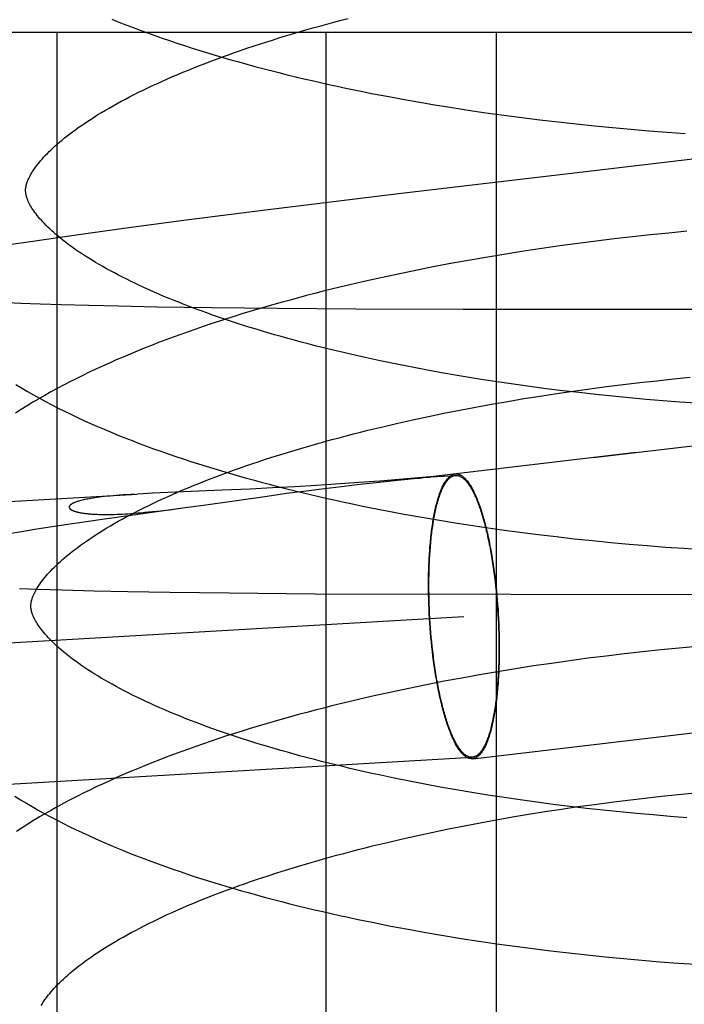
# Model space of a CAD drawing. Header units: inches. Extents: x 0 to 184, y 0 to 119.
# Tile 95 of 115: x 104.6279 to 104.7187, y 44.4782 to 44.6128. Entities that reach past the tile are written whole.
import ezdxf

# ---------------------------------------------------------------- set-up
doc = ezdxf.new("R2010")
doc.units = ezdxf.units.IN
doc.header["$LTSCALE"] = 10.121375
doc.header["$MEASUREMENT"] = 0
doc.linetypes.add('HIDDEN', pattern=[0.2, 0.1, -0.1])
doc.layers.add('DEFAULT_2', color=8, linetype='HIDDEN')

msp = doc.modelspace()

# ---------------------------------------------------------------- linework, layer by layer
at = {"layer": 'DEFAULT_2', "color": 8, "linetype": 'HIDDEN'}
for p, q in [((104.62227, 44.61111), (104.95782, 44.61111)), ((104.63293, 44.61111), (104.63293, 44.45486)), ((104.66969, 44.61111), (104.66969, 44.45486)), ((104.69299, 44.61111), (104.69299, 44.45486)), ((104.67829, 44.6023), (104.68068, 44.60186)), ((104.68068, 44.60186), (104.68307, 44.60144)), ((104.6867, 44.60084), (104.68913, 44.60046)), ((104.68913, 44.60046), (104.69157, 44.6001)), ((104.69157, 44.6001), (104.69402, 44.59976)), ((104.69402, 44.59976), (104.69649, 44.59944)), ((104.69649, 44.59944), (104.69896, 44.59913)), ((104.69896, 44.59913), (104.70143, 44.59884)), ((104.70143, 44.59884), (104.70391, 44.59857)), ((104.70391, 44.59857), (104.7064, 44.59831)), ((104.7064, 44.59831), (104.70889, 44.59807)), ((104.70889, 44.59807), (104.71137, 44.59785)), ((104.71137, 44.59785), (104.71386, 44.59764)), ((104.71386, 44.59764), (104.71635, 44.59746)), ((104.71635, 44.59746), (104.71883, 44.59728)), ((104.67926, 44.58896), (104.66143, 44.58678)), ((104.66143, 44.58678), (104.65099, 44.58545)), ((104.65099, 44.58545), (104.64311, 44.58441)), ((104.63752, 44.58365), (104.63308, 44.58302)), ((104.64311, 44.58441), (104.63752, 44.58365)), ((104.71408, 44.58341), (104.7116, 44.58314)), ((104.71657, 44.58366), (104.71408, 44.58341)), ((104.71904, 44.58389), (104.71657, 44.58366)), ((104.62967, 44.58252), (104.6264, 44.58203)), ((104.63308, 44.58302), (104.62967, 44.58252)), ((104.70416, 44.58223), (104.70168, 44.5819)), ((104.70664, 44.58255), (104.70416, 44.58223)), ((104.70912, 44.58285), (104.70664, 44.58255)), ((104.7116, 44.58314), (104.70912, 44.58285)), ((104.69429, 44.58079), (104.69185, 44.58038)), ((104.69675, 44.58117), (104.69429, 44.58079)), ((104.69921, 44.58154), (104.69675, 44.58117)), ((104.70168, 44.5819), (104.69921, 44.58154)), ((104.68699, 44.57952), (104.68458, 44.57907)), ((104.68942, 44.57996), (104.68699, 44.57952)), ((104.69185, 44.58038), (104.68942, 44.57996)), ((104.67981, 44.5781), (104.67745, 44.5776)), ((104.68219, 44.57859), (104.67981, 44.5781)), ((104.68458, 44.57907), (104.68219, 44.57859)), ((104.67745, 44.5776), (104.6751, 44.57707)), ((104.62802, 44.57404), (104.62617, 44.57412)), ((104.63067, 44.57394), (104.62802, 44.57404)), ((104.6335, 44.57384), (104.63067, 44.57394)), ((104.6373, 44.57374), (104.6335, 44.57384)), ((104.64137, 44.57364), (104.6373, 44.57374)), ((104.64659, 44.57354), (104.64137, 44.57364)), ((104.65407, 44.57343), (104.64659, 44.57354)), ((104.6631, 44.57333), (104.65407, 44.57343)), ((104.67378, 44.57327), (104.6631, 44.57333)), ((104.68846, 44.57322), (104.67378, 44.57327)), ((104.73585, 44.57317), (104.68846, 44.57322)), ((104.67917, 44.56577), (104.67712, 44.56619)), ((104.68126, 44.56535), (104.67917, 44.56577)), ((104.68337, 44.56495), (104.68126, 44.56535)), ((104.6855, 44.56456), (104.68337, 44.56495)), ((104.68765, 44.56419), (104.6855, 44.56456)), ((104.68983, 44.56383), (104.68765, 44.56419)), ((104.69534, 44.56299), (104.69312, 44.56332)), ((104.71035, 44.56295), (104.71263, 44.56322)), ((104.71263, 44.56322), (104.71492, 44.56347)), ((104.71492, 44.56347), (104.71721, 44.56371)), ((104.71721, 44.56371), (104.7195, 44.56394)), ((104.69757, 44.56268), (104.69534, 44.56299)), ((104.69982, 44.56238), (104.69757, 44.56268)), ((104.70208, 44.5621), (104.69982, 44.56238)), ((104.70126, 44.56172), (104.70352, 44.56205)), ((104.70434, 44.56184), (104.70208, 44.5621)), ((104.70352, 44.56205), (104.70579, 44.56236)), ((104.70662, 44.56159), (104.70434, 44.56184)), ((104.70579, 44.56236), (104.70806, 44.56266)), ((104.70806, 44.56266), (104.71035, 44.56295)), ((104.69235, 44.56026), (104.69455, 44.56064)), ((104.69455, 44.56064), (104.69677, 44.56102)), ((104.69677, 44.56102), (104.69901, 44.56137)), ((104.69901, 44.56137), (104.70126, 44.56172)), ((104.7089, 44.56135), (104.70662, 44.56159)), ((104.71119, 44.56113), (104.7089, 44.56135)), ((104.71348, 44.56092), (104.71119, 44.56113)), ((104.71577, 44.56073), (104.71348, 44.56092)), ((104.71806, 44.56055), (104.71577, 44.56073)), ((104.72036, 44.56039), (104.71806, 44.56055)), ((104.68584, 44.55902), (104.68799, 44.55944)), ((104.68799, 44.55944), (104.69016, 44.55986)), ((104.69016, 44.55986), (104.69235, 44.56026)), ((104.67953, 44.55766), (104.68161, 44.55812)), ((104.68161, 44.55812), (104.68371, 44.55857)), ((104.68371, 44.55857), (104.68584, 44.55902)), ((104.67545, 44.55669), (104.67748, 44.55718)), ((104.67748, 44.55718), (104.67953, 44.55766)), ((104.70623, 44.55296), (104.72275, 44.5549)), ((104.71211, 44.55365), (104.68407, 44.55032)), ((104.67707, 44.54976), (104.67422, 44.54955)), ((104.67617, 44.54952), (104.67864, 44.54978)), ((104.68395, 44.55032), (104.67707, 44.54976)), ((104.67864, 44.54978), (104.68174, 44.55009)), ((104.68387, 44.5503), (104.68399, 44.55032)), ((104.68401, 44.55033), (104.68397, 44.55032)), ((104.68399, 44.55032), (104.68404, 44.55032)), ((104.68406, 44.55033), (104.68403, 44.55033)), ((104.68405, 44.55032), (104.68406, 44.55032)), ((104.68406, 44.55033), (104.68745, 44.55053)), ((104.68407, 44.55032), (104.6841, 44.55033)), ((104.65554, 44.54849), (104.64808, 44.54819)), ((104.65937, 44.54866), (104.65554, 44.54849)), ((104.66239, 44.54881), (104.65937, 44.54866)), ((104.66544, 44.54897), (104.66239, 44.54881)), ((104.66432, 44.54808), (104.66699, 44.54843)), ((104.66843, 44.54915), (104.66544, 44.54897)), ((104.66699, 44.54843), (104.66953, 44.54875)), ((104.671, 44.54932), (104.66843, 44.54915)), ((104.66953, 44.54875), (104.67186, 44.54903)), ((104.67422, 44.54955), (104.671, 44.54932)), ((104.67186, 44.54903), (104.67393, 44.54927)), ((104.67393, 44.54927), (104.67617, 44.54952)), ((104.21795, 44.52312), (104.64391, 44.54798)), ((104.64355, 44.54796), (104.64248, 44.54789)), ((104.64472, 44.54803), (104.6439, 44.54798)), ((104.64599, 44.54809), (104.64472, 44.54803)), ((104.64808, 44.54819), (104.64599, 44.54809)), ((104.65298, 44.54646), (104.66168, 44.54771)), ((104.66168, 44.54771), (104.66432, 44.54808)), ((104.64402, 44.54524), (104.65016, 44.54608)), ((104.64831, 44.54584), (104.64957, 44.546)), ((104.64957, 44.546), (104.65049, 44.54612)), ((104.65049, 44.54612), (104.65298, 44.54646)), ((104.67805, 44.54569), (104.68042, 44.54525)), ((104.63537, 44.54401), (104.63914, 44.54456)), ((104.63914, 44.54456), (104.64402, 44.54524)), ((104.68042, 44.54525), (104.68282, 44.54482)), ((104.68282, 44.54482), (104.68523, 44.54441)), ((104.68523, 44.54441), (104.68765, 44.54401)), ((104.62811, 44.54288), (104.62994, 44.54317)), ((104.62994, 44.54317), (104.63256, 44.54358)), ((104.63256, 44.54358), (104.63537, 44.54401)), ((104.69131, 44.54345), (104.69377, 44.5431)), ((104.69377, 44.5431), (104.69623, 44.54277)), ((104.62639, 44.54259), (104.62811, 44.54288)), ((104.69623, 44.54277), (104.6987, 44.54246)), ((104.6987, 44.54246), (104.70118, 44.54216)), ((104.70118, 44.54216), (104.70366, 44.54188)), ((104.70366, 44.54188), (104.70615, 44.54162)), ((104.70615, 44.54162), (104.70864, 44.54137)), ((104.70864, 44.54137), (104.71114, 44.54114)), ((104.71114, 44.54114), (104.71363, 44.54093)), ((104.71363, 44.54093), (104.71612, 44.54073)), ((104.71612, 44.54073), (104.71861, 44.54056)), ((104.71861, 44.54056), (104.72109, 44.5404)), ((104.69275, 44.53667), (104.69283, 44.53604)), ((104.6928, 44.53672), (104.69287, 44.53609)), ((104.62784, 44.53509), (104.63028, 44.535)), ((104.63028, 44.535), (104.63364, 44.53489)), ((104.68374, 44.53491), (104.68373, 44.53556)), ((104.68379, 44.53488), (104.68379, 44.53551)), ((104.69283, 44.53604), (104.6929, 44.53541)), ((104.69287, 44.53609), (104.69294, 44.53545)), ((104.6929, 44.53541), (104.69296, 44.53477)), ((104.69294, 44.53545), (104.69301, 44.53481)), ((104.63364, 44.53489), (104.63802, 44.53477)), ((104.63802, 44.53477), (104.64261, 44.53467)), ((104.64261, 44.53467), (104.64837, 44.53457)), ((104.64837, 44.53457), (104.65647, 44.53446)), ((104.65647, 44.53446), (104.66826, 44.53436)), ((104.66826, 44.53436), (104.74554, 44.53421)), ((104.68375, 44.53427), (104.68374, 44.53491)), ((104.68376, 44.53361), (104.68375, 44.53427)), ((104.68378, 44.53296), (104.68376, 44.53361)), ((104.6838, 44.53423), (104.68379, 44.53488)), ((104.68381, 44.53359), (104.6838, 44.53423)), ((104.68383, 44.53294), (104.68381, 44.53359)), ((104.69296, 44.53477), (104.69303, 44.53413)), ((104.69301, 44.53481), (104.69307, 44.53416)), ((104.69303, 44.53413), (104.69308, 44.53348)), ((104.69307, 44.53416), (104.69313, 44.53351)), ((104.6838, 44.5323), (104.68378, 44.53296)), ((104.68383, 44.53165), (104.6838, 44.5323)), ((104.68385, 44.53229), (104.68383, 44.53294)), ((104.68388, 44.53164), (104.68385, 44.53229)), ((104.69308, 44.53348), (104.69313, 44.53283)), ((104.69313, 44.53351), (104.69318, 44.53285)), ((104.69313, 44.53283), (104.69318, 44.53219)), ((104.69318, 44.53285), (104.69323, 44.5322)), ((104.15069, 44.49987), (104.68857, 44.53126)), ((104.68387, 44.53099), (104.68383, 44.53165)), ((104.68391, 44.53033), (104.68387, 44.53099)), ((104.68392, 44.53099), (104.68388, 44.53164)), ((104.68396, 44.53034), (104.68392, 44.53099)), ((104.69318, 44.53219), (104.69322, 44.53153)), ((104.69322, 44.53153), (104.69326, 44.53088)), ((104.69323, 44.5322), (104.69327, 44.53154)), ((104.69326, 44.53088), (104.69329, 44.53023)), ((104.69327, 44.53154), (104.6933, 44.53088)), ((104.68396, 44.52968), (104.68391, 44.53033)), ((104.68401, 44.52969), (104.68396, 44.53034)), ((104.68401, 44.52902), (104.68396, 44.52968)), ((104.68406, 44.52904), (104.68401, 44.52969)), ((104.69329, 44.53023), (104.69331, 44.52958)), ((104.6933, 44.53088), (104.69334, 44.53022)), ((104.69331, 44.52958), (104.69333, 44.52894)), ((104.69334, 44.53022), (104.69336, 44.52957)), ((104.69336, 44.52957), (104.69338, 44.52891)), ((104.68407, 44.52837), (104.68401, 44.52902)), ((104.68411, 44.5284), (104.68406, 44.52904)), ((104.68413, 44.52772), (104.68407, 44.52837)), ((104.68417, 44.52776), (104.68411, 44.5284)), ((104.69333, 44.52894), (104.69334, 44.52829)), ((104.69334, 44.52829), (104.69335, 44.52765)), ((104.69338, 44.52891), (104.69339, 44.52826)), ((104.69339, 44.52826), (104.6934, 44.52761)), ((104.68419, 44.52708), (104.68413, 44.52772)), ((104.68424, 44.52712), (104.68417, 44.52776)), ((104.68427, 44.52644), (104.68419, 44.52708)), ((104.68431, 44.52649), (104.68424, 44.52712)), ((104.69335, 44.52765), (104.69335, 44.52701)), ((104.6934, 44.52761), (104.6934, 44.52697)), ((104.71798, 44.52693), (104.71549, 44.52669)), ((104.72047, 44.52716), (104.71798, 44.52693)), ((104.68434, 44.5258), (104.68427, 44.52644)), ((104.68439, 44.52586), (104.68431, 44.52649)), ((104.70552, 44.52553), (104.70303, 44.52519)), ((104.70801, 44.52584), (104.70552, 44.52553)), ((104.7105, 44.52614), (104.70801, 44.52584)), ((104.713, 44.52642), (104.7105, 44.52614)), ((104.71549, 44.52669), (104.713, 44.52642)), ((104.69808, 44.52448), (104.69561, 44.52409)), ((104.70055, 44.52484), (104.69808, 44.52448)), ((104.70303, 44.52519), (104.70055, 44.52484)), ((104.68827, 44.52283), (104.68585, 44.52238)), ((104.69071, 44.52327), (104.68827, 44.52283)), ((104.69315, 44.52369), (104.69071, 44.52327)), ((104.69561, 44.52409), (104.69315, 44.52369)), ((104.68344, 44.52191), (104.68105, 44.52142)), ((104.68585, 44.52238), (104.68344, 44.52191)), ((104.67867, 44.52091), (104.67632, 44.52039)), ((104.68105, 44.52142), (104.67867, 44.52091)), ((104.68977, 44.5118), (104.72267, 44.51569)), ((104.15182, 44.48061), (104.68969, 44.512)), ((104.68112, 44.50873), (104.67904, 44.50915)), ((104.68322, 44.50832), (104.68112, 44.50873)), ((104.68534, 44.50793), (104.68322, 44.50832)), ((104.68749, 44.50755), (104.68534, 44.50793)), ((104.68966, 44.50718), (104.68749, 44.50755)), ((104.69185, 44.50683), (104.68966, 44.50718)), ((104.69406, 44.50649), (104.69185, 44.50683)), ((104.71328, 44.50642), (104.71557, 44.50667)), ((104.71557, 44.50667), (104.71786, 44.50691)), ((104.71786, 44.50691), (104.72015, 44.50714)), ((104.69628, 44.50617), (104.69406, 44.50649)), ((104.69852, 44.50586), (104.69628, 44.50617)), ((104.70077, 44.50556), (104.69852, 44.50586)), ((104.70303, 44.50528), (104.70077, 44.50556)), ((104.70416, 44.50525), (104.70643, 44.50556)), ((104.70643, 44.50556), (104.70871, 44.50586)), ((104.70871, 44.50586), (104.71099, 44.50615)), ((104.71099, 44.50615), (104.71328, 44.50642)), ((104.69519, 44.50384), (104.69741, 44.50421)), ((104.69741, 44.50421), (104.69965, 44.50457)), ((104.69965, 44.50457), (104.7019, 44.50492)), ((104.7019, 44.50492), (104.70416, 44.50525)), ((104.70531, 44.50502), (104.70303, 44.50528)), ((104.70759, 44.50477), (104.70531, 44.50502)), ((104.70987, 44.50453), (104.70759, 44.50477)), ((104.71217, 44.50431), (104.70987, 44.50453)), ((104.71446, 44.50411), (104.71217, 44.50431)), ((104.71676, 44.50392), (104.71446, 44.50411)), ((104.68648, 44.50221), (104.68863, 44.50264)), ((104.68863, 44.50264), (104.6908, 44.50305)), ((104.6908, 44.50305), (104.69299, 44.50345)), ((104.69299, 44.50345), (104.69519, 44.50384)), ((104.71905, 44.50374), (104.71676, 44.50392)), ((104.68017, 44.50085), (104.68225, 44.50131)), ((104.68225, 44.50131), (104.68435, 44.50177)), ((104.68435, 44.50177), (104.68648, 44.50221)), ((104.67609, 44.49988), (104.67812, 44.50037)), ((104.67812, 44.50037), (104.68017, 44.50085)), ((104.67859, 44.48893), (104.68096, 44.48849)), ((104.68096, 44.48849), (104.68336, 44.48806)), ((104.68336, 44.48806), (104.68576, 44.48765)), ((104.68576, 44.48765), (104.68818, 44.48725)), ((104.68818, 44.48725), (104.69061, 44.48688)), ((104.69061, 44.48688), (104.69306, 44.48652)), ((104.69306, 44.48652), (104.69551, 44.48617)), ((104.69551, 44.48617), (104.69797, 44.48585)), ((104.69797, 44.48585), (104.70045, 44.48554)), ((104.70045, 44.48554), (104.70292, 44.48525)), ((104.70292, 44.48525), (104.7054, 44.48498)), ((104.7054, 44.48498), (104.70789, 44.48472)), ((104.70789, 44.48472), (104.71038, 44.48448)), ((104.71038, 44.48448), (104.71287, 44.48426)), ((104.71287, 44.48426), (104.71536, 44.48406)), ((104.71536, 44.48406), (104.71784, 44.48387)), ((104.71784, 44.48387), (104.72033, 44.4837))]:
    msp.add_line(p, q, dxfattribs=at)
for points in [[(104.62866, 44.58944), (104.62866, 44.58955), (104.62866, 44.58967), (104.62868, 44.58979), (104.62869, 44.58992), (104.62872, 44.59005), (104.62875, 44.59018), (104.62878, 44.59032), (104.62883, 44.59047), (104.62888, 44.59063), (104.62894, 44.59079), (104.62901, 44.59096), (104.62909, 44.59113), (104.62918, 44.59131), (104.62927, 44.59149), (104.62938, 44.59168), (104.62949, 44.59187), (104.62961, 44.59207), (104.62974, 44.59227), (104.62989, 44.59248), (104.63004, 44.59269), (104.6302, 44.5929), (104.63037, 44.59313), (104.63055, 44.59335), (104.63075, 44.59358), (104.63095, 44.59382), (104.63117, 44.59405), (104.6314, 44.5943), (104.63163, 44.59454), (104.63189, 44.59479), (104.63215, 44.59505), (104.63242, 44.59531), (104.63271, 44.59557), (104.63301, 44.59583), (104.63332, 44.5961), (104.63364, 44.59637), (104.63398, 44.59665), (104.63433, 44.59693), (104.6347, 44.59721), (104.63507, 44.59749), (104.63546, 44.59778), (104.63586, 44.59807), (104.63628, 44.59836), (104.63671, 44.59865), (104.63715, 44.59894), (104.6376, 44.59924), (104.63807, 44.59954), (104.63855, 44.59984), (104.63905, 44.60014), (104.63956, 44.60044), (104.64008, 44.60074), (104.64061, 44.60105), (104.64116, 44.60135), (104.64172, 44.60166), (104.6423, 44.60196), (104.64288, 44.60227), (104.64348, 44.60258), (104.6441, 44.60289), (104.64472, 44.60319), (104.64536, 44.6035), (104.64601, 44.60381), (104.64667, 44.60411), (104.64735, 44.60442), (104.64804, 44.60473), (104.64874, 44.60503), (104.64945, 44.60534), (104.65017, 44.60564), (104.65091, 44.60594), (104.65166, 44.60624), (104.65242, 44.60655), (104.65319, 44.60685), (104.65397, 44.60714), (104.65476, 44.60744), (104.65557, 44.60774), (104.65639, 44.60803), (104.65721, 44.60833), (104.65805, 44.60862), (104.6589, 44.60891), (104.65976, 44.60919), (104.66063, 44.60948), (104.6615, 44.60976), (104.66239, 44.61004), (104.66329, 44.61032), (104.6642, 44.6106), (104.66512, 44.61088), (104.66604, 44.61115), (104.66698, 44.61142), (104.66792, 44.61169), (104.66887, 44.61195), (104.66983, 44.61221), (104.6708, 44.61247), (104.67178, 44.61273), (104.67277, 44.61299)], [(104.64045, 44.61288), (104.64141, 44.6125), (104.64237, 44.61212), (104.64334, 44.61175), (104.64432, 44.61138), (104.64531, 44.61101), (104.64631, 44.61066), (104.64731, 44.6103), (104.64833, 44.60996), (104.64935, 44.60961), (104.65038, 44.60927), (104.65141, 44.60894), (104.65246, 44.60861), (104.65351, 44.60829), (104.65457, 44.60797), (104.65563, 44.60765), (104.65671, 44.60734), (104.65779, 44.60704), (104.65888, 44.60674), (104.65997, 44.60644), (104.66107, 44.60615), (104.66218, 44.60586), (104.66329, 44.60558), (104.66441, 44.6053), (104.66554, 44.60502), (104.66667, 44.60475), (104.66781, 44.60449), (104.66896, 44.60423), (104.67011, 44.60397), (104.67126, 44.60372), (104.67242, 44.60347), (104.67359, 44.60323), (104.67476, 44.60299), (104.67593, 44.60275), (104.67829, 44.6023)], [(104.68307, 44.60144), (104.68428, 44.60124), (104.6867, 44.60084)], [(104.73447, 44.59549), (104.70984, 44.59258), (104.67926, 44.58896)], [(104.67712, 44.56619), (104.67509, 44.56663), (104.67408, 44.56686), (104.67309, 44.56708), (104.6721, 44.56731), (104.67112, 44.56755), (104.67015, 44.56778), (104.66918, 44.56802), (104.66823, 44.56826), (104.66728, 44.56851), (104.66634, 44.56875), (104.66541, 44.569), (104.66449, 44.56925), (104.66358, 44.56951), (104.66268, 44.56976), (104.66179, 44.57002), (104.66091, 44.57028), (104.66004, 44.57055), (104.65917, 44.57081), (104.65832, 44.57108), (104.65748, 44.57135), (104.65665, 44.57162), (104.65583, 44.5719), (104.65502, 44.57217), (104.65422, 44.57245), (104.65344, 44.57273), (104.65266, 44.57301), (104.6519, 44.57329), (104.65115, 44.57357), (104.65041, 44.57386), (104.64968, 44.57414), (104.64896, 44.57443), (104.64826, 44.57472), (104.64757, 44.575), (104.64689, 44.57529), (104.64622, 44.57558), (104.64557, 44.57587), (104.64493, 44.57616), (104.6443, 44.57646), (104.64368, 44.57675), (104.64308, 44.57704), (104.64248, 44.57733), (104.6419, 44.57762), (104.64134, 44.57791), (104.64079, 44.5782), (104.64025, 44.57849), (104.63972, 44.57878), (104.63921, 44.57907), (104.63871, 44.57936), (104.63823, 44.57964), (104.63776, 44.57993), (104.6373, 44.58021), (104.63685, 44.58049), (104.63642, 44.58078), (104.636, 44.58105), (104.63559, 44.58133), (104.6352, 44.58161), (104.63482, 44.58188), (104.63445, 44.58215), (104.6341, 44.58242), (104.63376, 44.58269), (104.63343, 44.58295), (104.63311, 44.58321), (104.63281, 44.58347), (104.63252, 44.58372), (104.63224, 44.58397), (104.63197, 44.58422), (104.63172, 44.58446), (104.63147, 44.5847), (104.63124, 44.58494), (104.63102, 44.58517), (104.63081, 44.5854), (104.63062, 44.58562), (104.63043, 44.58584), (104.63026, 44.58605), (104.63009, 44.58626), (104.62994, 44.58647), (104.62979, 44.58667), (104.62966, 44.58687), (104.62953, 44.58707), (104.62941, 44.58726), (104.6293, 44.58744), (104.6292, 44.58762), (104.62911, 44.5878), (104.62903, 44.58797), (104.62896, 44.58814), (104.6289, 44.5883), (104.62884, 44.58845), (104.6288, 44.58859), (104.62876, 44.58873), (104.62873, 44.58886), (104.6287, 44.58898), (104.62868, 44.5891), (104.62867, 44.58922), (104.62866, 44.58934), (104.62866, 44.58944)], [(104.6751, 44.57707), (104.67394, 44.5768), (104.67278, 44.57653), (104.67163, 44.57625), (104.67048, 44.57597), (104.66933, 44.57569), (104.6682, 44.5754), (104.66706, 44.5751), (104.66594, 44.5748), (104.66482, 44.5745), (104.66371, 44.57419), (104.6626, 44.57388), (104.6615, 44.57357), (104.6604, 44.57325), (104.65932, 44.57292), (104.65823, 44.57259), (104.65716, 44.57226), (104.6561, 44.57192), (104.65504, 44.57158), (104.65399, 44.57123), (104.65294, 44.57088), (104.65191, 44.57053), (104.65088, 44.57017), (104.64986, 44.5698), (104.64884, 44.56943), (104.64784, 44.56906), (104.64684, 44.56868), (104.64586, 44.5683), (104.64488, 44.56791), (104.6439, 44.56752), (104.64294, 44.56712), (104.64199, 44.56671), (104.64104, 44.56631), (104.64011, 44.56589), (104.63918, 44.56548), (104.63826, 44.56505), (104.63736, 44.56462), (104.63646, 44.56419), (104.63557, 44.56375), (104.63469, 44.56331), (104.63383, 44.56286), (104.63297, 44.5624), (104.63212, 44.56194), (104.63129, 44.56147), (104.63046, 44.561), (104.62965, 44.56052), (104.62885, 44.56003), (104.62806, 44.55954), (104.62728, 44.55905)], [(104.69312, 44.56332), (104.69092, 44.56365), (104.68983, 44.56383)], [(104.62731, 44.56295), (104.6281, 44.56248), (104.6289, 44.562), (104.62972, 44.56154), (104.63055, 44.56108), (104.63139, 44.56063), (104.63224, 44.56018), (104.6331, 44.55974), (104.63397, 44.55931), (104.63485, 44.55888), (104.63574, 44.55846), (104.63664, 44.55804), (104.63755, 44.55763), (104.63847, 44.55723), (104.6394, 44.55683), (104.64034, 44.55643), (104.64128, 44.55604), (104.64224, 44.55566), (104.64321, 44.55528), (104.64418, 44.55491), (104.64517, 44.55454), (104.64616, 44.55418), (104.64716, 44.55382), (104.64816, 44.55347), (104.64918, 44.55312), (104.6502, 44.55278), (104.65124, 44.55244), (104.65228, 44.5521), (104.65332, 44.55177), (104.65438, 44.55145), (104.65544, 44.55113), (104.65651, 44.55082), (104.65759, 44.55051), (104.65867, 44.5502), (104.65976, 44.5499), (104.66086, 44.5496), (104.66196, 44.54931), (104.66308, 44.54902), (104.66419, 44.54874), (104.66532, 44.54846), (104.66645, 44.54819), (104.66758, 44.54792), (104.66872, 44.54765), (104.66987, 44.54739), (104.67102, 44.54714), (104.67218, 44.54688), (104.67334, 44.54664), (104.67451, 44.54639), (104.67568, 44.54616), (104.67805, 44.54569)], [(104.62938, 44.53265), (104.62938, 44.53276), (104.62938, 44.53287), (104.6294, 44.53299), (104.62941, 44.53312), (104.62944, 44.53325), (104.62947, 44.53338), (104.6295, 44.53352), (104.62955, 44.53367), (104.6296, 44.53383), (104.62966, 44.53399), (104.62973, 44.53416), (104.62981, 44.53433), (104.6299, 44.53451), (104.62999, 44.5347), (104.6301, 44.53489), (104.63021, 44.53508), (104.63033, 44.53527), (104.63046, 44.53548), (104.6306, 44.53568), (104.63075, 44.53589), (104.63091, 44.53611), (104.63109, 44.53633), (104.63127, 44.53655), (104.63146, 44.53678), (104.63166, 44.53702), (104.63188, 44.53725), (104.63211, 44.5375), (104.63235, 44.53774), (104.6326, 44.538), (104.63286, 44.53825), (104.63314, 44.53851), (104.63342, 44.53877), (104.63372, 44.53904), (104.63403, 44.5393), (104.63436, 44.53958), (104.63469, 44.53985), (104.63504, 44.54013), (104.6354, 44.54041), (104.63578, 44.54069), (104.63617, 44.54098), (104.63657, 44.54127), (104.63699, 44.54156), (104.63742, 44.54185), (104.63786, 44.54214), (104.63831, 44.54244), (104.63878, 44.54274), (104.63926, 44.54304), (104.63975, 44.54334), (104.64026, 44.54364), (104.64078, 44.54394), (104.64131, 44.54425), (104.64186, 44.54455), (104.64242, 44.54486), (104.643, 44.54516), (104.64358, 44.54547), (104.64418, 44.54578), (104.6448, 44.54608), (104.64542, 44.54639), (104.64606, 44.5467), (104.64671, 44.54701), (104.64737, 44.54731), (104.64805, 44.54762), (104.64873, 44.54793), (104.64943, 44.54823), (104.65015, 44.54854), (104.65087, 44.54884), (104.65161, 44.54914), (104.65235, 44.54944), (104.65311, 44.54975), (104.65388, 44.55005), (104.65467, 44.55034), (104.65546, 44.55064), (104.65627, 44.55094), (104.65708, 44.55123), (104.65791, 44.55153), (104.65875, 44.55182), (104.65959, 44.55211), (104.66045, 44.55239), (104.66132, 44.55268), (104.6622, 44.55296), (104.66309, 44.55324), (104.66399, 44.55352), (104.66489, 44.5538), (104.66581, 44.55408), (104.66674, 44.55435), (104.66767, 44.55462), (104.66861, 44.55489), (104.66957, 44.55515), (104.67053, 44.55542), (104.6715, 44.55568), (104.67247, 44.55593), (104.67346, 44.55619), (104.67445, 44.55644), (104.67545, 44.55669)], [(104.68174, 44.55009), (104.68251, 44.55017), (104.68264, 44.55018), (104.68287, 44.55021)], [(104.68287, 44.55021), (104.68298, 44.55022), (104.68387, 44.5503)], [(104.68373, 44.53556), (104.68374, 44.5362), (104.68374, 44.53651), (104.68375, 44.53683), (104.68375, 44.53714), (104.68376, 44.53746), (104.68377, 44.53777), (104.68378, 44.53808), (104.68379, 44.53838), (104.6838, 44.53869), (104.68382, 44.53899), (104.68383, 44.53929), (104.68385, 44.53959), (104.68387, 44.53989), (104.68389, 44.54018), (104.68391, 44.54047), (104.68393, 44.54076), (104.68396, 44.54105), (104.68398, 44.54133), (104.68401, 44.54161), (104.68403, 44.54189), (104.68406, 44.54216), (104.68409, 44.54243), (104.68412, 44.5427), (104.68416, 44.54296), (104.68419, 44.54322), (104.68423, 44.54348), (104.68426, 44.54374), (104.6843, 44.54399), (104.68434, 44.54423), (104.68438, 44.54448), (104.68442, 44.54472), (104.68446, 44.54495), (104.68451, 44.54518), (104.68455, 44.54541), (104.6846, 44.54564), (104.68465, 44.54586), (104.68469, 44.54607), (104.68474, 44.54628), (104.68479, 44.54649), (104.68485, 44.54669), (104.6849, 44.54689), (104.68495, 44.54708), (104.68501, 44.54727), (104.68506, 44.54746), (104.68512, 44.54764), (104.68518, 44.54781), (104.68524, 44.54799), (104.6853, 44.54815), (104.68536, 44.54831), (104.68542, 44.54847), (104.68548, 44.54862), (104.68554, 44.54877), (104.68561, 44.54891), (104.68567, 44.54904), (104.68574, 44.54918), (104.6858, 44.5493), (104.68587, 44.54942), (104.68594, 44.54954), (104.68601, 44.54965), (104.68608, 44.54976), (104.68615, 44.54986), (104.68622, 44.54995), (104.68629, 44.55004), (104.68636, 44.55012), (104.68644, 44.5502), (104.68651, 44.55028), (104.68658, 44.55034), (104.68666, 44.55041), (104.68673, 44.55046), (104.68681, 44.55052), (104.68689, 44.55056), (104.68696, 44.5506), (104.68704, 44.55064), (104.68712, 44.55067), (104.6872, 44.55069), (104.68728, 44.55071), (104.68735, 44.55072)], [(104.68379, 44.53551), (104.68379, 44.53614), (104.68379, 44.53646), (104.6838, 44.53677), (104.6838, 44.53708), (104.68381, 44.53739), (104.68382, 44.5377), (104.68383, 44.538), (104.68384, 44.53831), (104.68385, 44.53861), (104.68387, 44.53891), (104.68388, 44.53921), (104.6839, 44.5395), (104.68392, 44.5398), (104.68394, 44.54009), (104.68396, 44.54037), (104.68398, 44.54066), (104.684, 44.54094), (104.68403, 44.54122), (104.68405, 44.5415), (104.68408, 44.54177), (104.68411, 44.54204), (104.68414, 44.54231), (104.68417, 44.54258), (104.6842, 44.54284), (104.68424, 44.5431), (104.68427, 44.54335), (104.68431, 44.5436), (104.68435, 44.54385), (104.68438, 44.5441), (104.68442, 44.54434), (104.68447, 44.54457), (104.68451, 44.54481), (104.68455, 44.54504), (104.6846, 44.54526), (104.68464, 44.54548), (104.68469, 44.5457), (104.68474, 44.54592), (104.68478, 44.54612), (104.68483, 44.54633), (104.68488, 44.54653), (104.68494, 44.54673), (104.68499, 44.54692), (104.68504, 44.54711), (104.6851, 44.54729), (104.68516, 44.54747), (104.68521, 44.54764), (104.68527, 44.54781), (104.68533, 44.54797), (104.68539, 44.54813), (104.68545, 44.54829), (104.68551, 44.54844), (104.68557, 44.54858), (104.68564, 44.54872), (104.6857, 44.54886), (104.68577, 44.54899), (104.68583, 44.54911), (104.6859, 44.54923), (104.68597, 44.54935), (104.68604, 44.54946), (104.6861, 44.54956), (104.68617, 44.54966), (104.68624, 44.54975), (104.68632, 44.54984), (104.68639, 44.54993), (104.68646, 44.55), (104.68653, 44.55008), (104.68661, 44.55014), (104.68668, 44.55021), (104.68675, 44.55026), (104.68683, 44.55031), (104.6869, 44.55036), (104.68698, 44.5504), (104.68706, 44.55043), (104.68713, 44.55046), (104.68721, 44.55049), (104.68729, 44.55051), (104.68737, 44.55052), (104.68745, 44.55053)], [(104.68736, 44.55072), (104.68743, 44.55073), (104.68751, 44.55073), (104.68759, 44.55073), (104.68767, 44.55072), (104.68775, 44.5507), (104.68783, 44.55068), (104.68791, 44.55066), (104.688, 44.55063), (104.68808, 44.55059), (104.68816, 44.55055), (104.68824, 44.5505), (104.68832, 44.55045), (104.6884, 44.55039), (104.68848, 44.55032), (104.68857, 44.55025), (104.68865, 44.55018), (104.68873, 44.5501), (104.68881, 44.55001), (104.68889, 44.54992), (104.68897, 44.54982), (104.68906, 44.54972), (104.68914, 44.54961), (104.68922, 44.5495), (104.6893, 44.54938), (104.68938, 44.54926), (104.68946, 44.54913), (104.68954, 44.549), (104.68962, 44.54886), (104.6897, 44.54872), (104.68978, 44.54857), (104.68986, 44.54842), (104.68994, 44.54826), (104.69001, 44.5481), (104.69009, 44.54793), (104.69017, 44.54776), (104.69025, 44.54758), (104.69032, 44.5474), (104.6904, 44.54721), (104.69047, 44.54702), (104.69055, 44.54683), (104.69062, 44.54663), (104.6907, 44.54642), (104.69077, 44.54621), (104.69084, 44.546), (104.69091, 44.54578), (104.69098, 44.54556), (104.69105, 44.54534), (104.69112, 44.54511), (104.69119, 44.54487), (104.69126, 44.54464), (104.69133, 44.5444), (104.6914, 44.54415), (104.69146, 44.5439), (104.69153, 44.54365), (104.69159, 44.5434), (104.69165, 44.54314), (104.69172, 44.54288), (104.69178, 44.54261), (104.69184, 44.54234), (104.6919, 44.54207), (104.69196, 44.54179), (104.69201, 44.54152), (104.69207, 44.54123), (104.69213, 44.54095), (104.69218, 44.54066), (104.69224, 44.54037), (104.69229, 44.54008), (104.69234, 44.53979), (104.69239, 44.53949), (104.69244, 44.53919), (104.69249, 44.53889), (104.69254, 44.53859), (104.69258, 44.53828), (104.69263, 44.53797), (104.69267, 44.53766), (104.69271, 44.53735), (104.69276, 44.53704), (104.6928, 44.53672)], [(104.68745, 44.55053), (104.68752, 44.55053), (104.6876, 44.55052), (104.68768, 44.55051), (104.68776, 44.5505), (104.68784, 44.55048), (104.68792, 44.55045), (104.688, 44.55042), (104.68808, 44.55039), (104.68816, 44.55034), (104.68824, 44.5503), (104.68832, 44.55024), (104.6884, 44.55019), (104.68849, 44.55012), (104.68857, 44.55005), (104.68865, 44.54998), (104.68873, 44.5499), (104.68881, 44.54981), (104.68889, 44.54972), (104.68897, 44.54963), (104.68905, 44.54953), (104.68913, 44.54942), (104.68921, 44.54931), (104.68929, 44.54919), (104.68937, 44.54907), (104.68945, 44.54895), (104.68953, 44.54881), (104.68961, 44.54868), (104.68969, 44.54854), (104.68977, 44.54839), (104.68984, 44.54824), (104.68992, 44.54808), (104.69, 44.54792), (104.69008, 44.54775), (104.69015, 44.54758), (104.69023, 44.54741), (104.6903, 44.54723), (104.69038, 44.54704), (104.69045, 44.54686), (104.69053, 44.54666), (104.6906, 44.54646), (104.69067, 44.54626), (104.69075, 44.54606), (104.69082, 44.54585), (104.69089, 44.54563), (104.69096, 44.54541), (104.69103, 44.54519), (104.6911, 44.54496), (104.69117, 44.54473), (104.69123, 44.5445), (104.6913, 44.54426), (104.69137, 44.54402), (104.69143, 44.54377), (104.6915, 44.54352), (104.69156, 44.54327), (104.69162, 44.54301), (104.69168, 44.54275), (104.69174, 44.54249), (104.6918, 44.54222), (104.69186, 44.54196), (104.69192, 44.54168), (104.69198, 44.54141), (104.69203, 44.54113), (104.69209, 44.54085), (104.69214, 44.54057), (104.6922, 44.54028), (104.69225, 44.53999), (104.6923, 44.5397), (104.69235, 44.53941), (104.6924, 44.53911), (104.69245, 44.53881), (104.69249, 44.53851), (104.69254, 44.53821), (104.69258, 44.5379), (104.69263, 44.5376), (104.69267, 44.53729), (104.69271, 44.53698), (104.69275, 44.53667)], [(104.64248, 44.54789), (104.64198, 44.54786), (104.6415, 44.54782), (104.64105, 44.54779), (104.64062, 44.54775), (104.6402, 44.54771), (104.63981, 44.54767), (104.63944, 44.54763), (104.63909, 44.54759), (104.63876, 44.54755), (104.63845, 44.54751), (104.63815, 44.54747), (104.63788, 44.54742), (104.63762, 44.54738), (104.63737, 44.54734), (104.63714, 44.5473), (104.63693, 44.54726), (104.63673, 44.54722), (104.63655, 44.54718), (104.63638, 44.54714), (104.63622, 44.5471), (104.63607, 44.54706), (104.63593, 44.54702), (104.63581, 44.54698), (104.63569, 44.54694), (104.63558, 44.54691), (104.63548, 44.54687), (104.63538, 44.54683), (104.6353, 44.5468), (104.63522, 44.54676), (104.63515, 44.54673), (104.63508, 44.5467), (104.63502, 44.54667), (104.63497, 44.54663), (104.63492, 44.5466), (104.63488, 44.54657), (104.63484, 44.54654), (104.6348, 44.54652), (104.63477, 44.54649), (104.63474, 44.54646), (104.63472, 44.54643), (104.6347, 44.54641), (104.63468, 44.54638), (104.63466, 44.54636), (104.63465, 44.54633), (104.63464, 44.54631), (104.63463, 44.54628), (104.63462, 44.54626), (104.63462, 44.54624), (104.63462, 44.54622), (104.63462, 44.5462), (104.63462, 44.54617), (104.63462, 44.54615), (104.63462, 44.54613), (104.63463, 44.54611), (104.63464, 44.54609), (104.63465, 44.54607), (104.63466, 44.54605), (104.63467, 44.54604), (104.63468, 44.54602), (104.6347, 44.546), (104.63472, 44.54598), (104.63473, 44.54596), (104.63475, 44.54594), (104.63477, 44.54593), (104.63479, 44.54591), (104.63482, 44.54589), (104.63484, 44.54587), (104.63487, 44.54586), (104.63489, 44.54584), (104.63492, 44.54582), (104.63495, 44.5458), (104.63498, 44.54579), (104.63502, 44.54577), (104.63505, 44.54575), (104.63509, 44.54574), (104.63512, 44.54572), (104.63516, 44.5457), (104.63521, 44.54569), (104.63525, 44.54567), (104.6353, 44.54565), (104.63535, 44.54563), (104.6354, 44.54562), (104.63545, 44.5456), (104.63551, 44.54558), (104.63557, 44.54557), (104.63563, 44.54555), (104.63569, 44.54553), (104.63576, 44.54552), (104.63583, 44.5455), (104.63591, 44.54548), (104.63599, 44.54546), (104.63607, 44.54545), (104.63616, 44.54543), (104.63626, 44.54541), (104.63635, 44.5454), (104.63646, 44.54538), (104.63656, 44.54536), (104.63668, 44.54535), (104.6368, 44.54533), (104.63693, 44.54532), (104.63706, 44.5453), (104.63721, 44.54529), (104.63736, 44.54527), (104.63751, 44.54526), (104.63768, 44.54525), (104.63785, 44.54524), (104.63804, 44.54522), (104.63823, 44.54522), (104.63843, 44.54521), (104.63865, 44.5452), (104.63887, 44.54519), (104.63911, 44.54519), (104.63936, 44.54519), (104.63963, 44.54519), (104.63991, 44.54519), (104.6402, 44.54519), (104.64051, 44.5452), (104.64083, 44.5452), (104.64117, 44.54522), (104.64152, 44.54523), (104.64189, 44.54525), (104.64227, 44.54527), (104.64268, 44.54529), (104.6431, 44.54532), (104.64353, 44.54535), (104.64399, 44.54539), (104.64447, 44.54543), (104.64496, 44.54548), (104.64547, 44.54553), (104.646, 44.54558), (104.64655, 44.54564), (104.64712, 44.5457), (104.64831, 44.54584)], [(104.68765, 44.54401), (104.68887, 44.54382), (104.69131, 44.54345)], [(104.67904, 44.50915), (104.67699, 44.50958), (104.67598, 44.5098), (104.67497, 44.51003), (104.67397, 44.51025), (104.67298, 44.51048), (104.672, 44.51072), (104.67102, 44.51095), (104.67005, 44.51119), (104.6691, 44.51143), (104.66815, 44.51168), (104.6672, 44.51192), (104.66627, 44.51217), (104.66535, 44.51242), (104.66444, 44.51268), (104.66353, 44.51294), (104.66264, 44.51319), (104.66175, 44.51346), (104.66088, 44.51372), (104.66001, 44.51399), (104.65916, 44.51425), (104.65831, 44.51452), (104.65748, 44.5148), (104.65666, 44.51507), (104.65585, 44.51535), (104.65504, 44.51562), (104.65426, 44.5159), (104.65348, 44.51618), (104.65271, 44.51647), (104.65196, 44.51675), (104.65121, 44.51703), (104.65048, 44.51732), (104.64977, 44.51761), (104.64906, 44.51789), (104.64836, 44.51818), (104.64768, 44.51847), (104.64701, 44.51876), (104.64636, 44.51905), (104.64571, 44.51934), (104.64508, 44.51963), (104.64446, 44.51993), (104.64385, 44.52022), (104.64326, 44.52051), (104.64268, 44.5208), (104.64211, 44.52109), (104.64156, 44.52139), (104.64102, 44.52168), (104.64049, 44.52197), (104.63998, 44.52225), (104.63948, 44.52254), (104.63899, 44.52283), (104.63852, 44.52311), (104.63805, 44.5234), (104.63761, 44.52368), (104.63717, 44.52396), (104.63675, 44.52424), (104.63634, 44.52452), (104.63595, 44.5248), (104.63556, 44.52507), (104.63519, 44.52534), (104.63484, 44.52561), (104.6345, 44.52588), (104.63417, 44.52614), (104.63385, 44.5264), (104.63355, 44.52666), (104.63325, 44.52691), (104.63297, 44.52716), (104.63271, 44.52741), (104.63245, 44.52766), (104.63221, 44.5279), (104.63197, 44.52813), (104.63175, 44.52837), (104.63154, 44.5286), (104.63135, 44.52882), (104.63116, 44.52904), (104.63098, 44.52926), (104.63082, 44.52947), (104.63066, 44.52967), (104.63052, 44.52988), (104.63038, 44.53007), (104.63025, 44.53027), (104.63014, 44.53046), (104.63003, 44.53065), (104.62993, 44.53083), (104.62984, 44.53101), (104.62976, 44.53118), (104.62968, 44.53134), (104.62962, 44.5315), (104.62957, 44.53165), (104.62952, 44.5318), (104.62948, 44.53194), (104.62945, 44.53207), (104.62942, 44.53219), (104.6294, 44.53231), (104.62939, 44.53243), (104.62938, 44.53255), (104.62938, 44.53265)], [(104.69335, 44.52701), (104.69335, 44.52638), (104.69335, 44.52607), (104.69334, 44.52576), (104.69334, 44.52545), (104.69333, 44.52514), (104.69332, 44.52483), (104.69331, 44.52452), (104.6933, 44.52422), (104.69329, 44.52392), (104.69327, 44.52362), (104.69326, 44.52332), (104.69324, 44.52302), (104.69322, 44.52273), (104.6932, 44.52244), (104.69318, 44.52215), (104.69316, 44.52187), (104.69314, 44.52158), (104.69311, 44.5213), (104.69308, 44.52103), (104.69306, 44.52075), (104.69303, 44.52048), (104.693, 44.52021), (104.69297, 44.51995), (104.69293, 44.51969), (104.6929, 44.51943), (104.69287, 44.51917), (104.69283, 44.51892), (104.69279, 44.51867), (104.69275, 44.51843), (104.69271, 44.51819), (104.69267, 44.51795), (104.69263, 44.51772), (104.69259, 44.51749), (104.69254, 44.51726), (104.6925, 44.51704), (104.69245, 44.51682), (104.6924, 44.51661), (104.69235, 44.5164), (104.6923, 44.5162), (104.69225, 44.516), (104.6922, 44.5158), (104.69215, 44.51561), (104.69209, 44.51542), (104.69204, 44.51524), (104.69198, 44.51506), (104.69193, 44.51489), (104.69187, 44.51472), (104.69181, 44.51455), (104.69175, 44.51439), (104.69169, 44.51424), (104.69163, 44.51409), (104.69156, 44.51394), (104.6915, 44.5138), (104.69144, 44.51367), (104.69137, 44.51354), (104.69131, 44.51341), (104.69124, 44.51329), (104.69117, 44.51318), (104.6911, 44.51307), (104.69103, 44.51297), (104.69096, 44.51287), (104.69089, 44.51277), (104.69082, 44.51268), (104.69075, 44.5126), (104.69068, 44.51252), (104.69061, 44.51245), (104.69053, 44.51238), (104.69046, 44.51232), (104.69038, 44.51226), (104.69031, 44.51221), (104.69023, 44.51217), (104.69016, 44.51213), (104.69008, 44.51209), (104.69001, 44.51206), (104.68993, 44.51204), (104.68985, 44.51202), (104.68977, 44.51201), (104.68969, 44.512)], [(104.6934, 44.52697), (104.6934, 44.52633), (104.6934, 44.52601), (104.69339, 44.5257), (104.69339, 44.52538), (104.69338, 44.52507), (104.69337, 44.52476), (104.69336, 44.52445), (104.69335, 44.52414), (104.69334, 44.52384), (104.69332, 44.52354), (104.69331, 44.52324), (104.69329, 44.52294), (104.69327, 44.52264), (104.69325, 44.52235), (104.69323, 44.52206), (104.69321, 44.52177), (104.69318, 44.52148), (104.69316, 44.5212), (104.69313, 44.52092), (104.6931, 44.52064), (104.69308, 44.52037), (104.69305, 44.5201), (104.69301, 44.51983), (104.69298, 44.51956), (104.69295, 44.5193), (104.69291, 44.51905), (104.69288, 44.51879), (104.69284, 44.51854), (104.6928, 44.51829), (104.69276, 44.51805), (104.69272, 44.51781), (104.69267, 44.51757), (104.69263, 44.51734), (104.69259, 44.51712), (104.69254, 44.51689), (104.69249, 44.51667), (104.69244, 44.51646), (104.6924, 44.51624), (104.69234, 44.51604), (104.69229, 44.51583), (104.69224, 44.51564), (104.69219, 44.51544), (104.69213, 44.51525), (104.69208, 44.51507), (104.69202, 44.51489), (104.69196, 44.51471), (104.6919, 44.51454), (104.69184, 44.51438), (104.69178, 44.51421), (104.69172, 44.51406), (104.69166, 44.51391), (104.6916, 44.51376), (104.69153, 44.51362), (104.69147, 44.51348), (104.6914, 44.51335), (104.69133, 44.51322), (104.69127, 44.5131), (104.6912, 44.51299), (104.69113, 44.51288), (104.69106, 44.51277), (104.69099, 44.51267), (104.69092, 44.51258), (104.69085, 44.51249), (104.69078, 44.5124), (104.6907, 44.51232), (104.69063, 44.51225), (104.69055, 44.51218), (104.69048, 44.51212), (104.6904, 44.51206), (104.69033, 44.51201), (104.69025, 44.51196), (104.69018, 44.51192), (104.6901, 44.51189), (104.69002, 44.51186), (104.68994, 44.51184), (104.68986, 44.51182), (104.68978, 44.5118), (104.68977, 44.5118)], [(104.68977, 44.5118), (104.68971, 44.5118), (104.68963, 44.51179), (104.68955, 44.5118), (104.68947, 44.51181), (104.68939, 44.51182), (104.68931, 44.51184), (104.68922, 44.51187), (104.68914, 44.5119), (104.68906, 44.51194), (104.68898, 44.51198), (104.6889, 44.51203), (104.68882, 44.51208), (104.68874, 44.51214), (104.68865, 44.5122), (104.68857, 44.51227), (104.68849, 44.51235), (104.68841, 44.51243), (104.68833, 44.51252), (104.68825, 44.51261), (104.68817, 44.5127), (104.68808, 44.51281), (104.688, 44.51291), (104.68792, 44.51303), (104.68784, 44.51314), (104.68776, 44.51327), (104.68768, 44.51339), (104.6876, 44.51353), (104.68752, 44.51367), (104.68744, 44.51381), (104.68736, 44.51396), (104.68728, 44.51411), (104.6872, 44.51427), (104.68713, 44.51443), (104.68705, 44.5146), (104.68697, 44.51477), (104.68689, 44.51495), (104.68682, 44.51513), (104.68674, 44.51532), (104.68667, 44.51551), (104.68659, 44.5157), (104.68652, 44.5159), (104.68644, 44.51611), (104.68637, 44.51631), (104.6863, 44.51653), (104.68623, 44.51674), (104.68615, 44.51697), (104.68608, 44.51719), (104.68601, 44.51742), (104.68595, 44.51765), (104.68588, 44.51789), (104.68581, 44.51813), (104.68574, 44.51838), (104.68568, 44.51862), (104.68561, 44.51888), (104.68555, 44.51913), (104.68549, 44.51939), (104.68542, 44.51965), (104.68536, 44.51992), (104.6853, 44.52019), (104.68524, 44.52046), (104.68518, 44.52073), (104.68512, 44.52101), (104.68507, 44.52129), (104.68501, 44.52158), (104.68496, 44.52186), (104.6849, 44.52215), (104.68485, 44.52244), (104.6848, 44.52274), (104.68475, 44.52304), (104.6847, 44.52333), (104.68465, 44.52364), (104.6846, 44.52394), (104.68456, 44.52425), (104.68451, 44.52455), (104.68447, 44.52486), (104.68443, 44.52517), (104.68438, 44.52549), (104.68434, 44.5258)], [(104.68969, 44.512), (104.68961, 44.512), (104.68954, 44.512), (104.68946, 44.51201), (104.68938, 44.51203), (104.6893, 44.51205), (104.68922, 44.51207), (104.68914, 44.5121), (104.68906, 44.51214), (104.68898, 44.51218), (104.6889, 44.51223), (104.68882, 44.51228), (104.68873, 44.51234), (104.68865, 44.5124), (104.68857, 44.51247), (104.68849, 44.51255), (104.68841, 44.51263), (104.68833, 44.51271), (104.68825, 44.5128), (104.68817, 44.5129), (104.68809, 44.513), (104.68801, 44.51311), (104.68793, 44.51322), (104.68785, 44.51333), (104.68777, 44.51346), (104.68769, 44.51358), (104.68761, 44.51371), (104.68753, 44.51385), (104.68745, 44.51399), (104.68737, 44.51414), (104.6873, 44.51429), (104.68722, 44.51445), (104.68714, 44.51461), (104.68706, 44.51477), (104.68699, 44.51494), (104.68691, 44.51512), (104.68684, 44.5153), (104.68676, 44.51548), (104.68669, 44.51567), (104.68661, 44.51587), (104.68654, 44.51606), (104.68647, 44.51627), (104.68639, 44.51647), (104.68632, 44.51668), (104.68625, 44.5169), (104.68618, 44.51712), (104.68611, 44.51734), (104.68604, 44.51757), (104.68597, 44.5178), (104.68591, 44.51803), (104.68584, 44.51827), (104.68577, 44.51851), (104.68571, 44.51876), (104.68564, 44.51901), (104.68558, 44.51926), (104.68552, 44.51951), (104.68546, 44.51977), (104.68539, 44.52004), (104.68533, 44.5203), (104.68528, 44.52057), (104.68522, 44.52084), (104.68516, 44.52112), (104.6851, 44.5214), (104.68505, 44.52168), (104.68499, 44.52196), (104.68494, 44.52225), (104.68489, 44.52254), (104.68484, 44.52283), (104.68479, 44.52312), (104.68474, 44.52342), (104.68469, 44.52372), (104.68464, 44.52402), (104.6846, 44.52432), (104.68455, 44.52462), (104.68451, 44.52493), (104.68447, 44.52524), (104.68443, 44.52555), (104.68439, 44.52586)], [(104.67632, 44.52039), (104.67514, 44.52012), (104.67398, 44.51985), (104.67282, 44.51958), (104.67166, 44.51929), (104.67051, 44.51901), (104.66937, 44.51872), (104.66823, 44.51843), (104.66709, 44.51813), (104.66597, 44.51783), (104.66485, 44.51752), (104.66373, 44.51721), (104.66262, 44.51689), (104.66152, 44.51657), (104.66043, 44.51625), (104.65934, 44.51592), (104.65826, 44.51559), (104.65719, 44.51525), (104.65612, 44.51491), (104.65506, 44.51456), (104.65401, 44.51421), (104.65297, 44.51385), (104.65193, 44.51349), (104.65091, 44.51313), (104.64989, 44.51276), (104.64888, 44.51239), (104.64787, 44.51201), (104.64688, 44.51162), (104.64589, 44.51124), (104.64491, 44.51084), (104.64395, 44.51044), (104.64299, 44.51004), (104.64203, 44.50963), (104.64109, 44.50922), (104.64016, 44.5088), (104.63924, 44.50838), (104.63832, 44.50795), (104.63742, 44.50752), (104.63652, 44.50708), (104.63564, 44.50663), (104.63477, 44.50618), (104.6339, 44.50572), (104.63305, 44.50526), (104.63221, 44.50479), (104.63138, 44.50432), (104.63056, 44.50384), (104.62975, 44.50336), (104.62896, 44.50286), (104.62817, 44.50237), (104.6274, 44.50186)], [(104.62719, 44.50668), (104.62797, 44.5062), (104.62876, 44.50572), (104.62956, 44.50525), (104.63038, 44.50478), (104.6312, 44.50433), (104.63204, 44.50387), (104.63289, 44.50343), (104.63374, 44.50299), (104.63461, 44.50256), (104.63549, 44.50213), (104.63638, 44.50171), (104.63728, 44.50129), (104.63819, 44.50088), (104.6391, 44.50047), (104.64003, 44.50007), (104.64097, 44.49968), (104.64191, 44.49929), (104.64287, 44.49891), (104.64383, 44.49853), (104.6448, 44.49816), (104.64578, 44.49779), (104.64677, 44.49742), (104.64777, 44.49707), (104.64878, 44.49671), (104.64979, 44.49637), (104.65081, 44.49602), (104.65184, 44.49568), (104.65288, 44.49535), (104.65392, 44.49502), (104.65498, 44.4947), (104.65604, 44.49438), (104.6571, 44.49406), (104.65818, 44.49375), (104.65926, 44.49345), (104.66035, 44.49314), (104.66144, 44.49285), (104.66254, 44.49256), (104.66365, 44.49227), (104.66477, 44.49198), (104.66589, 44.49171), (104.66702, 44.49143), (104.66815, 44.49116), (104.66929, 44.4909), (104.67043, 44.49064), (104.67158, 44.49038), (104.67274, 44.49013), (104.6739, 44.48988), (104.67506, 44.48964), (104.67624, 44.4894), (104.67859, 44.48893)], [(104.6308, 44.47807), (104.63091, 44.47826), (104.63103, 44.47846), (104.63117, 44.47866), (104.63131, 44.47887), (104.63146, 44.47908), (104.63161, 44.47929), (104.63179, 44.47951), (104.63197, 44.47973), (104.63216, 44.47996), (104.63236, 44.4802), (104.63258, 44.48044), (104.6328, 44.48068), (104.63304, 44.48093), (104.63329, 44.48118), (104.63355, 44.48143), (104.63382, 44.48169), (104.63411, 44.48195), (104.63441, 44.48222), (104.63472, 44.48248), (104.63504, 44.48275), (104.63538, 44.48303), (104.63572, 44.48331), (104.63609, 44.48359), (104.63646, 44.48387), (104.63685, 44.48416), (104.63725, 44.48445), (104.63767, 44.48474), (104.63809, 44.48503), (104.63853, 44.48532), (104.63899, 44.48562), (104.63945, 44.48592), (104.63993, 44.48622), (104.64042, 44.48652), (104.64093, 44.48682), (104.64145, 44.48712), (104.64198, 44.48742), (104.64253, 44.48773), (104.64309, 44.48804), (104.64366, 44.48834), (104.64425, 44.48865), (104.64485, 44.48896), (104.64546, 44.48927), (104.64608, 44.48957), (104.64672, 44.48988), (104.64737, 44.49019), (104.64803, 44.49049), (104.64871, 44.4908), (104.64939, 44.49111), (104.65009, 44.49141), (104.6508, 44.49172), (104.65153, 44.49202), (104.65226, 44.49232), (104.65301, 44.49263), (104.65377, 44.49293), (104.65454, 44.49323), (104.65532, 44.49353), (104.65611, 44.49383), (104.65692, 44.49412), (104.65773, 44.49442), (104.65856, 44.49471), (104.65939, 44.495), (104.66024, 44.49529), (104.6611, 44.49558), (104.66197, 44.49586), (104.66285, 44.49615), (104.66373, 44.49643), (104.66463, 44.49671), (104.66554, 44.49699), (104.66645, 44.49726), (104.66738, 44.49754), (104.66831, 44.49781), (104.66926, 44.49807), (104.67021, 44.49834), (104.67117, 44.4986), (104.67214, 44.49886), (104.67312, 44.49912), (104.6741, 44.49938), (104.67509, 44.49963), (104.67609, 44.49988)]]:
    msp.add_lwpolyline(points, dxfattribs=at)

doc.saveas('drawing.dxf')
